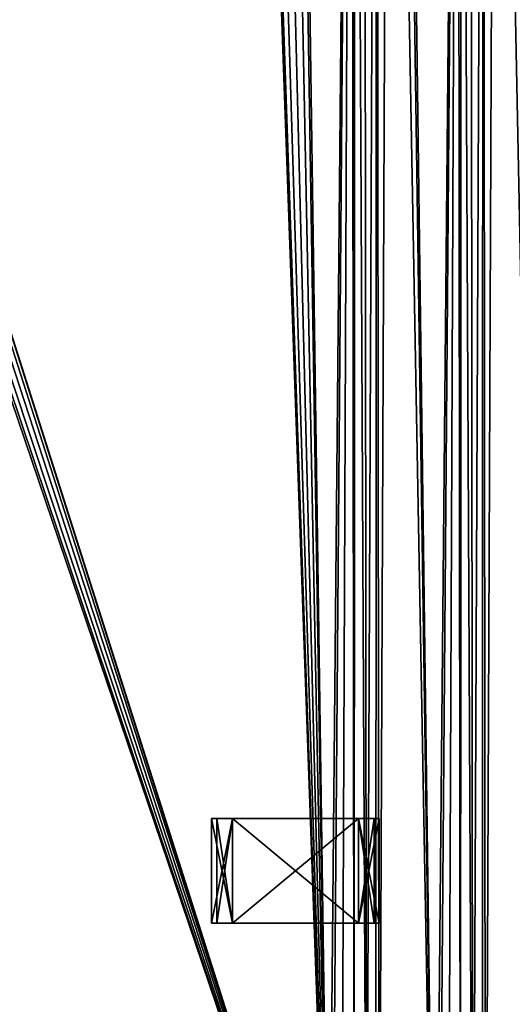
# Model space of a CAD drawing. Extents: x 0 to 185, y 0 to 44.
# Tile 13 of 23: x 173 to 179, y 12 to 23. Entities that reach past the tile are written whole.
import ezdxf

# ---------------------------------------------------------------- set-up
doc = ezdxf.new("R2010")
doc.units = 0
doc.header["$MEASUREMENT"] = 0
doc.layers.get('0').update_dxf_attribs({"color": 13, "linetype": 'CONTINUOUS'})

# ---------------------------------------------------------------- blocks, each defined once
blk = doc.blocks.new('R0805')
for p, q in [((-1.00192, 0.624, 0.603), (-0.75144, 0.624, 0.603)), ((-0.75144, 0.624), (-1.00192, 0.624)), ((-1.00192, 0.624), (-1.00192, 0.624, 0.603)), ((-1.00192, -0.624, 0.603), (-1.00192, 0.624, 0.603)), ((-1.00192, -0.624), (-1.00192, 0.624)), ((-0.75144, 0.624, 0.067), (-0.9393, 0.624, 0.067)), ((-0.9393, 0.624, 0.067), (-0.9393, 0.624, 0.536)), ((-0.9393, 0.624, 0.536), (-0.75144, 0.624, 0.536)), ((-0.9393, -0.624, 0.067), (-0.9393, 0.624, 0.067)), ((-0.75144, 0.624, 0.603), (0.75144, 0.624, 0.603)), ((0.75144, 0.624), (-0.75144, 0.624)), ((-0.75144, 0.624), (-0.75144, 0.624, 0.067)), ((-0.75144, 0.624, 0.536), (-0.75144, 0.624, 0.603)), ((-0.75144, -0.624, 0.603), (-0.75144, 0.624, 0.603)), ((-0.75144, -0.624), (-0.75144, 0.624)), ((-0.75144, -0.624, 0.067), (-0.75144, 0.624, 0.067)), ((-0.75144, -0.624, 0.536), (-0.75144, 0.624, 0.536)), ((0.75144, 0.624, 0.536), (0.9393, 0.624, 0.536)), ((0.9393, 0.624, 0.067), (0.75144, 0.624, 0.067)), ((0.75144, -0.624, 0.536), (0.75144, 0.624, 0.536)), ((0.75144, -0.624, 0.067), (0.75144, 0.624, 0.067)), ((0.75144, -0.624), (0.75144, 0.624)), ((1.00192, 0.624), (0.75144, 0.624)), ((0.75144, 0.624, 0.067), (0.75144, 0.624)), ((0.75144, 0.624, 0.603), (0.75144, 0.624, 0.536)), ((0.75144, 0.624, 0.603), (1.00192, 0.624, 0.603)), ((0.75144, -0.624, 0.603), (0.75144, 0.624, 0.603)), ((0.9393, 0.624, 0.536), (0.9393, 0.624, 0.067)), ((0.9393, -0.624, 0.067), (0.9393, 0.624, 0.067)), ((0.9393, -0.624, 0.536), (0.9393, 0.624, 0.536)), ((1.00192, 0.624, 0.603), (1.00192, 0.624)), ((1.00192, -0.624), (1.00192, 0.624)), ((1.00192, -0.624, 0.603), (1.00192, 0.624, 0.603)), ((-1.00192, -0.624), (-1.00192, -0.624, 0.603)), ((-1.00192, -0.624, 0.603), (-0.75144, -0.624, 0.603)), ((-0.75144, -0.624), (-1.00192, -0.624)), ((-0.9393, -0.624, 0.536), (-0.75144, -0.624, 0.536)), ((-0.9393, -0.624, 0.067), (-0.9393, -0.624, 0.536)), ((-0.75144, -0.624, 0.067), (-0.9393, -0.624, 0.067)), ((-0.75144, -0.624, 0.603), (0.75144, -0.624, 0.603)), ((0.75144, -0.624), (-0.75144, -0.624)), ((-0.75144, -0.624, 0.536), (-0.75144, -0.624, 0.603)), ((-0.75144, -0.624), (-0.75144, -0.624, 0.067)), ((1.00192, -0.624), (0.75144, -0.624)), ((0.75144, -0.624, 0.603), (1.00192, -0.624, 0.603)), ((0.75144, -0.624, 0.067), (0.75144, -0.624)), ((0.9393, -0.624, 0.067), (0.75144, -0.624, 0.067)), ((0.75144, -0.624, 0.536), (0.9393, -0.624, 0.536)), ((0.75144, -0.624, 0.603), (0.75144, -0.624, 0.536)), ((0.9393, -0.624, 0.536), (0.9393, -0.624, 0.067)), ((1.00192, -0.624, 0.603), (1.00192, -0.624))]:
    blk.add_line(p, q)
at = {"color": 9}
blk.add_line((-0.9393, -0.624, 0.536), (-0.9393, 0.624, 0.536), dxfattribs=at)
mesh = blk.add_polyface(dxfattribs=at)
corners = [(-1.00192, 0.624), (-0.9393, 0.624, 0.067), (-0.75144, 0.624), (-1.00192, 0.624, 0.603), (-0.9393, 0.624, 0.536), (-0.75144, 0.624, 0.536), (-0.75144, 0.624, 0.603), (-0.75144, 0.624, 0.067)]
mesh.append_faces([[corners[k] for k in face] for face in [(5, 3, 6)]], dxfattribs={"vtx0": -1, "color": 9})
mesh.append_faces([[corners[k] for k in face] for face in [(0, 1, 2), (1, 3, 4), (4, 3, 5)]], dxfattribs={"vtx0": -1, "vtx1": -1, "color": 9})
mesh.append_faces([[corners[k] for k in face] for face in [(1, 0, 3)]], dxfattribs={"vtx0": -1, "vtx2": -1, "color": 9})
mesh.append_faces([[corners[k] for k in face] for face in [(7, 2, 1)]], dxfattribs={"vtx1": -1, "color": 9})
mesh = blk.add_polyface(dxfattribs=at)
corners = [(-0.75144, -0.624, 0.603), (-1.00192, 0.624, 0.603), (-1.00192, -0.624, 0.603), (-0.75144, 0.624, 0.603)]
mesh.append_faces([[corners[k] for k in face] for face in [(0, 1, 2), (1, 0, 3)]], dxfattribs={"vtx0": -1, "color": 9})
mesh = blk.add_polyface(dxfattribs=at)
corners = [(-0.75144, 0.624), (-1.00192, -0.624), (-1.00192, 0.624), (-0.75144, -0.624)]
mesh.append_faces([[corners[k] for k in face] for face in [(0, 1, 2), (1, 0, 3)]], dxfattribs={"vtx0": -1, "color": 9})
at = {"color": 254}
mesh = blk.add_polyface(dxfattribs=at)
corners = [(-1.00192, 0.624, 0.603), (-1.00192, -0.624), (-1.00192, -0.624, 0.603), (-1.00192, 0.624)]
mesh.append_faces([[corners[k] for k in face] for face in [(0, 1, 2), (1, 0, 3)]], dxfattribs={"vtx0": -1, "color": 254})
at = {"color": 7}
mesh = blk.add_polyface(dxfattribs=at)
corners = [(-0.75144, 0.624, 0.603), (0.75144, 0.624, 0.536), (-0.75144, 0.624, 0.536), (0.75144, 0.624, 0.603), (-0.9393, 0.624, 0.536), (-0.75144, 0.624, 0.067), (-0.9393, 0.624, 0.067), (0.75144, 0.624, 0.067), (0.9393, 0.624, 0.067), (0.9393, 0.624, 0.536), (0.75144, 0.624), (-0.75144, 0.624)]
mesh.append_faces([[corners[k] for k in face] for face in [(1, 0, 3), (4, 5, 6), (5, 10, 11)]], dxfattribs={"vtx0": -1, "color": 7})
mesh.append_faces([[corners[k] for k in face] for face in [(0, 1, 2), (7, 4, 8), (8, 4, 9), (9, 2, 1), (10, 5, 7)]], dxfattribs={"vtx0": -1, "vtx1": -1, "color": 7})
mesh.append_faces([[corners[k] for k in face] for face in [(5, 4, 7)]], dxfattribs={"vtx0": -1, "vtx1": -1, "vtx2": -1, "color": 7})
mesh.append_faces([[corners[k] for k in face] for face in [(9, 4, 2)]], dxfattribs={"vtx0": -1, "vtx2": -1, "color": 7})
mesh = blk.add_polyface()
corners = [(-0.75144, 0.624, 0.536), (-0.9393, -0.624, 0.536), (-0.9393, 0.624, 0.536), (-0.75144, -0.624, 0.536)]
mesh.append_faces([[corners[k] for k in face] for face in [(0, 1, 2), (1, 0, 3)]], dxfattribs={"vtx0": -1})
mesh = blk.add_polyface()
corners = [(-0.9393, 0.624, 0.067), (-0.9393, -0.624, 0.536), (-0.9393, -0.624, 0.067), (-0.9393, 0.624, 0.536)]
mesh.append_faces([[corners[k] for k in face] for face in [(0, 1, 2), (1, 0, 3)]], dxfattribs={"vtx0": -1})
mesh = blk.add_polyface()
corners = [(-0.75144, -0.624, 0.067), (-0.9393, 0.624, 0.067), (-0.9393, -0.624, 0.067), (-0.75144, 0.624, 0.067)]
mesh.append_faces([[corners[k] for k in face] for face in [(0, 1, 2), (1, 0, 3)]], dxfattribs={"vtx0": -1})
at = {"color": 250}
mesh = blk.add_polyface(dxfattribs=at)
corners = [(0.75144, -0.624, 0.603), (-0.75144, 0.624, 0.603), (-0.75144, -0.624, 0.603), (0.75144, 0.624, 0.603)]
mesh.append_faces([[corners[k] for k in face] for face in [(0, 1, 2), (1, 0, 3)]], dxfattribs={"vtx0": -1, "color": 250})
at = {"color": 7}
mesh = blk.add_polyface(dxfattribs=at)
corners = [(0.75144, 0.624), (-0.75144, -0.624), (-0.75144, 0.624), (0.75144, -0.624)]
mesh.append_faces([[corners[k] for k in face] for face in [(0, 1, 2), (1, 0, 3)]], dxfattribs={"vtx0": -1, "color": 7})
mesh = blk.add_polyface()
corners = [(-0.75144, 0.624, 0.536), (-0.75144, -0.624, 0.603), (-0.75144, -0.624, 0.536), (-0.75144, 0.624, 0.603)]
mesh.append_faces([[corners[k] for k in face] for face in [(0, 1, 2), (1, 0, 3)]], dxfattribs={"vtx0": -1})
mesh = blk.add_polyface()
corners = [(-0.75144, 0.624), (-0.75144, -0.624, 0.067), (-0.75144, -0.624), (-0.75144, 0.624, 0.067)]
mesh.append_faces([[corners[k] for k in face] for face in [(0, 1, 2), (1, 0, 3)]], dxfattribs={"vtx0": -1})
mesh = blk.add_polyface()
corners = [(0.75144, 0.624, 0.536), (0.75144, -0.624, 0.603), (0.75144, -0.624, 0.536), (0.75144, 0.624, 0.603)]
mesh.append_faces([[corners[k] for k in face] for face in [(0, 1, 2), (1, 0, 3)]], dxfattribs={"vtx0": -1})
at = {"color": 9}
mesh = blk.add_polyface(dxfattribs=at)
corners = [(0.75144, 0.624, 0.603), (0.9393, 0.624, 0.536), (0.75144, 0.624, 0.536), (0.75144, 0.624, 0.067), (1.00192, 0.624), (0.75144, 0.624), (0.9393, 0.624, 0.067), (1.00192, 0.624, 0.603)]
mesh.append_faces([[corners[k] for k in face] for face in [(0, 1, 2), (3, 4, 5)]], dxfattribs={"vtx0": -1, "color": 9})
mesh.append_faces([[corners[k] for k in face] for face in [(4, 6, 7), (7, 1, 0)]], dxfattribs={"vtx0": -1, "vtx1": -1, "color": 9})
mesh.append_faces([[corners[k] for k in face] for face in [(4, 3, 6), (7, 6, 1)]], dxfattribs={"vtx0": -1, "vtx2": -1, "color": 9})
mesh = blk.add_polyface(dxfattribs=at)
corners = [(1.00192, 0.624), (0.75144, -0.624), (0.75144, 0.624), (1.00192, -0.624)]
mesh.append_faces([[corners[k] for k in face] for face in [(0, 1, 2), (1, 0, 3)]], dxfattribs={"vtx0": -1, "color": 9})
mesh = blk.add_polyface()
corners = [(0.75144, 0.624, 0.067), (0.75144, -0.624), (0.75144, -0.624, 0.067), (0.75144, 0.624)]
mesh.append_faces([[corners[k] for k in face] for face in [(0, 1, 2), (1, 0, 3)]], dxfattribs={"vtx0": -1})
mesh = blk.add_polyface()
corners = [(0.9393, -0.624, 0.067), (0.75144, 0.624, 0.067), (0.75144, -0.624, 0.067), (0.9393, 0.624, 0.067)]
mesh.append_faces([[corners[k] for k in face] for face in [(0, 1, 2), (1, 0, 3)]], dxfattribs={"vtx0": -1})
mesh = blk.add_polyface()
corners = [(0.9393, 0.624, 0.536), (0.75144, -0.624, 0.536), (0.75144, 0.624, 0.536), (0.9393, -0.624, 0.536)]
mesh.append_faces([[corners[k] for k in face] for face in [(0, 1, 2), (1, 0, 3)]], dxfattribs={"vtx0": -1})
mesh = blk.add_polyface(dxfattribs=at)
corners = [(1.00192, -0.624, 0.603), (0.75144, 0.624, 0.603), (0.75144, -0.624, 0.603), (1.00192, 0.624, 0.603)]
mesh.append_faces([[corners[k] for k in face] for face in [(0, 1, 2), (1, 0, 3)]], dxfattribs={"vtx0": -1, "color": 9})
mesh = blk.add_polyface()
corners = [(0.9393, 0.624, 0.536), (0.9393, -0.624, 0.067), (0.9393, -0.624, 0.536), (0.9393, 0.624, 0.067)]
mesh.append_faces([[corners[k] for k in face] for face in [(0, 1, 2), (1, 0, 3)]], dxfattribs={"vtx0": -1})
mesh = blk.add_polyface(dxfattribs=at)
corners = [(1.00192, 0.624), (1.00192, -0.624, 0.603), (1.00192, -0.624), (1.00192, 0.624, 0.603)]
mesh.append_faces([[corners[k] for k in face] for face in [(0, 1, 2), (1, 0, 3)]], dxfattribs={"vtx0": -1, "color": 9})
mesh = blk.add_polyface(dxfattribs=at)
corners = [(-0.75144, -0.624, 0.603), (-0.9393, -0.624, 0.536), (-0.75144, -0.624, 0.536), (-0.75144, -0.624, 0.067), (-1.00192, -0.624), (-0.75144, -0.624), (-0.9393, -0.624, 0.067), (-1.00192, -0.624, 0.603)]
mesh.append_faces([[corners[k] for k in face] for face in [(0, 1, 2), (3, 4, 5)]], dxfattribs={"vtx0": -1, "color": 9})
mesh.append_faces([[corners[k] for k in face] for face in [(4, 6, 7), (7, 1, 0)]], dxfattribs={"vtx0": -1, "vtx1": -1, "color": 9})
mesh.append_faces([[corners[k] for k in face] for face in [(4, 3, 6), (7, 6, 1)]], dxfattribs={"vtx0": -1, "vtx2": -1, "color": 9})
at = {"color": 7}
mesh = blk.add_polyface(dxfattribs=at)
corners = [(0.9393, -0.624, 0.536), (0.75144, -0.624, 0.067), (0.9393, -0.624, 0.067), (0.75144, -0.624, 0.603), (-0.75144, -0.624, 0.536), (0.75144, -0.624, 0.536), (-0.75144, -0.624, 0.603), (-0.75144, -0.624), (0.75144, -0.624), (-0.75144, -0.624, 0.067), (-0.9393, -0.624, 0.067), (-0.9393, -0.624, 0.536)]
mesh.append_faces([[corners[k] for k in face] for face in [(0, 1, 2), (4, 3, 6), (1, 7, 8)]], dxfattribs={"vtx0": -1, "color": 7})
mesh.append_faces([[corners[k] for k in face] for face in [(3, 4, 5), (7, 1, 9), (9, 1, 10), (10, 1, 11), (11, 5, 4)]], dxfattribs={"vtx0": -1, "vtx1": -1, "color": 7})
mesh.append_faces([[corners[k] for k in face] for face in [(11, 1, 0)]], dxfattribs={"vtx0": -1, "vtx1": -1, "vtx2": -1, "color": 7})
mesh.append_faces([[corners[k] for k in face] for face in [(11, 0, 5)]], dxfattribs={"vtx0": -1, "vtx2": -1, "color": 7})
at = {"color": 9}
mesh = blk.add_polyface(dxfattribs=at)
corners = [(1.00192, -0.624), (0.9393, -0.624, 0.067), (0.75144, -0.624), (1.00192, -0.624, 0.603), (0.9393, -0.624, 0.536), (0.75144, -0.624, 0.536), (0.75144, -0.624, 0.603), (0.75144, -0.624, 0.067)]
mesh.append_faces([[corners[k] for k in face] for face in [(5, 3, 6)]], dxfattribs={"vtx0": -1, "color": 9})
mesh.append_faces([[corners[k] for k in face] for face in [(0, 1, 2), (1, 3, 4), (4, 3, 5)]], dxfattribs={"vtx0": -1, "vtx1": -1, "color": 9})
mesh.append_faces([[corners[k] for k in face] for face in [(1, 0, 3)]], dxfattribs={"vtx0": -1, "vtx2": -1, "color": 9})
mesh.append_faces([[corners[k] for k in face] for face in [(7, 2, 1)]], dxfattribs={"vtx1": -1, "color": 9})

msp = doc.modelspace()

# ---------------------------------------------------------------- block references
msp.add_blockref('R0805', (176.53, 13.34, 0.8))

# ---------------------------------------------------------------- meshes
at = {"color": 7}
mesh = msp.add_polyface(dxfattribs=at)
corners = [(0, 43.5, 0.8), (7.5, 37.27, 0.8), (185, 43.5, 0.8), (7.65, 37.23, 0.8), (7.76, 37.12, 0.8), (7.8, 36.97, 0.8), (18.5, 37.27, 0.8), (18.65, 37.23, 0.8), (18.76, 37.12, 0.8), (18.8, 36.97, 0.8), (19.77, 36, 0.8), (19.92, 35.96, 0.8), (20.03, 35.85, 0.8), (20.07, 35.7, 0.8), (32.5, 32.35, 0.8), (31.575, 32.102, 0.8), (30.898, 31.425, 0.8), (30.65, 30.5, 0.8), (33.425, 32.102, 0.8), (11.65, 22.98, 0.8), (0, 12.5, 0.8), (167.5, 12.5, 0.8), (11.8, 23.02, 0.8), (11.91, 23.13, 0.8), (11.95, 23.28, 0.8), (32.5, 28.65, 0.8), (31.575, 28.898, 0.8), (17.08, 35.44, 0.8), (17.23, 35.4, 0.8), (17.38, 35.44, 0.8), (17.49, 35.55, 0.8), (17.53, 35.7, 0.8), (19.62, 35.44, 0.8), (19.77, 35.4, 0.8), (19.92, 35.44, 0.8), (20.03, 35.55, 0.8), (30.898, 29.575, 0.8), (33.425, 28.898, 0.8), (34.102, 29.575, 0.8), (34.35, 30.5, 0.8)]
mesh.append_faces([[corners[k] for k in face] for face in [(0, 1, 2), (14, 13, 15), (15, 13, 16), (16, 13, 17), (19, 21, 22), (22, 21, 23), (23, 21, 24), (27, 26, 28), (28, 26, 29), (29, 26, 30), (30, 26, 31), (32, 26, 33), (33, 26, 34), (34, 26, 35), (35, 26, 13), (25, 21, 37), (37, 21, 38), (38, 21, 39)]], dxfattribs={"vtx0": -1, "vtx1": -1, "color": 7})
mesh.append_faces([[corners[k] for k in face] for face in [(2, 5, 6), (2, 9, 10), (2, 13, 14), (24, 21, 25), (31, 26, 32)]], dxfattribs={"vtx0": -1, "vtx1": -1, "vtx2": -1, "color": 7})
mesh.append_faces([[corners[k] for k in face] for face in [(2, 1, 3), (2, 3, 4), (2, 4, 5), (2, 6, 7), (2, 7, 8), (2, 8, 9), (2, 10, 11), (2, 11, 12), (2, 12, 13), (2, 14, 18), (19, 20, 21), (24, 25, 26), (13, 26, 36), (13, 36, 17)]], dxfattribs={"vtx0": -1, "vtx2": -1, "color": 7})
mesh = msp.add_polyface(dxfattribs=at)
corners = [(7.5, 37.27, -0.8), (0, 43.5, -0.8), (185, 43.5, -0.8), (7.65, 37.23, -0.8), (7.76, 37.12, -0.8), (7.8, 36.97, -0.8), (18.5, 37.27, -0.8), (18.65, 37.23, -0.8), (18.76, 37.12, -0.8), (18.8, 36.97, -0.8), (19.77, 36, -0.8), (19.92, 35.96, -0.8), (20.03, 35.85, -0.8), (20.07, 35.7, -0.8), (32.5, 32.35, -0.8), (31.575, 32.102, -0.8), (30.898, 31.425, -0.8), (30.65, 30.5, -0.8), (33.425, 32.102, -0.8), (0, 12.5, -0.8), (11.65, 22.98, -0.8), (167.5, 12.5, -0.8), (11.8, 23.02, -0.8), (11.91, 23.13, -0.8), (11.95, 23.28, -0.8), (32.5, 28.65, -0.8), (31.575, 28.898, -0.8), (17.08, 35.44, -0.8), (17.23, 35.4, -0.8), (17.38, 35.44, -0.8), (17.49, 35.55, -0.8), (17.53, 35.7, -0.8), (19.62, 35.44, -0.8), (19.77, 35.4, -0.8), (19.92, 35.44, -0.8), (20.03, 35.55, -0.8), (30.898, 29.575, -0.8), (33.425, 28.898, -0.8), (34.102, 29.575, -0.8), (34.35, 30.5, -0.8)]
mesh.append_faces([[corners[k] for k in face] for face in [(0, 2, 3), (3, 2, 4), (4, 2, 5), (6, 2, 7), (7, 2, 8), (8, 2, 9), (10, 2, 11), (11, 2, 12), (12, 2, 13), (14, 2, 18), (19, 20, 21), (25, 24, 26), (26, 13, 36), (36, 13, 17)]], dxfattribs={"vtx0": -1, "vtx1": -1, "color": 7})
mesh.append_faces([[corners[k] for k in face] for face in [(5, 2, 6), (9, 2, 10), (13, 2, 14), (21, 24, 25), (26, 31, 32)]], dxfattribs={"vtx0": -1, "vtx1": -1, "vtx2": -1, "color": 7})
mesh.append_faces([[corners[k] for k in face] for face in [(0, 1, 2), (13, 14, 15), (13, 15, 16), (13, 16, 17), (21, 20, 22), (21, 22, 23), (21, 23, 24), (26, 27, 28), (26, 28, 29), (26, 29, 30), (26, 30, 31), (26, 32, 33), (26, 33, 34), (26, 34, 35), (26, 35, 13), (21, 25, 37), (21, 37, 38), (21, 38, 39)]], dxfattribs={"vtx0": -1, "vtx2": -1, "color": 7})
mesh = msp.add_polyface(dxfattribs=at)
corners = [(185, 43.5, 0.8), (33.425, 32.102, 0.8), (34.102, 31.425, 0.8), (34.35, 30.5, 0.8), (166.35, 37.23, 0.8), (151.575, 32.102, 0.8), (150.898, 31.425, 0.8), (150.65, 30.5, 0.8), (152.5, 32.35, 0.8), (153.425, 32.102, 0.8), (154.102, 31.425, 0.8), (154.35, 30.5, 0.8), (166.24, 37.12, 0.8), (164.97, 35.85, 0.8), (164.93, 35.7, 0.8), (161.94, 24.13, 0.8), (161.94, 16.51, 0.8), (161.98, 24.28, 0.8), (167.5, 12.5, 0.8), (162.09, 16.25, 0.8), (161.98, 16.36, 0.8), (150.898, 29.575, 0.8), (151.575, 28.898, 0.8), (152.5, 28.65, 0.8), (153.425, 28.898, 0.8), (154.102, 29.575, 0.8), (161.98, 16.66, 0.8), (161.98, 23.98, 0.8), (162.09, 16.77, 0.8), (162.09, 23.87, 0.8), (162.24, 16.81, 0.8), (162.24, 23.83, 0.8), (162.39, 16.77, 0.8), (162.39, 23.87, 0.8), (162.5, 16.66, 0.8), (162.5, 23.98, 0.8), (162.54, 16.51, 0.8), (162.54, 24.13, 0.8)]
mesh.append_faces([[corners[k] for k in face] for face in [(5, 3, 6), (6, 3, 7), (4, 11, 12), (13, 11, 14), (21, 20, 22), (22, 20, 23), (23, 20, 24), (24, 20, 25), (25, 20, 11), (26, 15, 16), (15, 26, 27), (27, 28, 29), (29, 30, 31), (31, 32, 33), (33, 34, 35), (35, 36, 37)]], dxfattribs={"vtx0": -1, "vtx1": -1, "color": 7})
mesh.append_faces([[corners[k] for k in face] for face in [(0, 3, 4), (4, 3, 5), (12, 11, 13), (14, 11, 15), (15, 11, 16), (3, 18, 19), (3, 20, 21)]], dxfattribs={"vtx0": -1, "vtx1": -1, "vtx2": -1, "color": 7})
mesh.append_faces([[corners[k] for k in face] for face in [(0, 1, 2), (0, 2, 3), (4, 5, 8), (4, 8, 9), (4, 9, 10), (4, 10, 11), (14, 15, 17), (3, 19, 20), (3, 21, 7), (11, 20, 16), (27, 26, 28), (29, 28, 30), (31, 30, 32), (33, 32, 34), (35, 34, 36)]], dxfattribs={"vtx0": -1, "vtx2": -1, "color": 7})
mesh = msp.add_polyface(dxfattribs=at)
corners = [(33.425, 32.102, -0.8), (185, 43.5, -0.8), (34.102, 31.425, -0.8), (34.35, 30.5, -0.8), (166.35, 37.23, -0.8), (151.575, 32.102, -0.8), (150.898, 31.425, -0.8), (150.65, 30.5, -0.8), (152.5, 32.35, -0.8), (153.425, 32.102, -0.8), (154.102, 31.425, -0.8), (154.35, 30.5, -0.8), (166.24, 37.12, -0.8), (164.97, 35.85, -0.8), (164.93, 35.7, -0.8), (161.94, 24.13, -0.8), (161.98, 24.28, -0.8), (167.5, 12.5, -0.8), (162.09, 16.25, -0.8), (161.98, 16.36, -0.8), (150.898, 29.575, -0.8), (151.575, 28.898, -0.8), (152.5, 28.65, -0.8), (153.425, 28.898, -0.8), (154.102, 29.575, -0.8), (161.94, 16.51, -0.8), (161.98, 23.98, -0.8), (161.98, 16.66, -0.8), (162.09, 23.87, -0.8), (162.09, 16.77, -0.8), (162.24, 23.83, -0.8), (162.24, 16.81, -0.8), (162.39, 23.87, -0.8), (162.39, 16.77, -0.8), (162.5, 23.98, -0.8), (162.5, 16.66, -0.8), (162.54, 24.13, -0.8), (162.54, 16.51, -0.8)]
mesh.append_faces([[corners[k] for k in face] for face in [(0, 1, 2), (2, 1, 3), (5, 4, 8), (8, 4, 9), (9, 4, 10), (10, 4, 11), (15, 14, 16), (18, 3, 19), (20, 3, 7), (19, 11, 25), (26, 25, 15), (25, 26, 27), (27, 28, 29), (29, 30, 31), (31, 32, 33), (33, 34, 35), (35, 36, 37)]], dxfattribs={"vtx0": -1, "vtx1": -1, "color": 7})
mesh.append_faces([[corners[k] for k in face] for face in [(3, 1, 4), (3, 4, 5), (11, 12, 13), (11, 14, 15), (17, 3, 18), (19, 3, 20), (25, 11, 15)]], dxfattribs={"vtx0": -1, "vtx1": -1, "vtx2": -1, "color": 7})
mesh.append_faces([[corners[k] for k in face] for face in [(3, 5, 6), (3, 6, 7), (11, 4, 12), (11, 13, 14), (19, 20, 21), (19, 21, 22), (19, 22, 23), (19, 23, 24), (19, 24, 11), (27, 26, 28), (29, 28, 30), (31, 30, 32), (33, 32, 34), (35, 34, 36)]], dxfattribs={"vtx0": -1, "vtx2": -1, "color": 7})
mesh = msp.add_polyface(dxfattribs=at)
corners = [(168.07, 35.7, 0.8), (176.93, 7.81, 0.8), (175.93, 35.7, 0.8), (164.93, 35.7, 0.8), (161.98, 24.28, 0.8), (162.09, 24.39, 0.8), (162.24, 24.43, 0.8), (162.39, 24.39, 0.8), (162.5, 24.28, 0.8), (162.54, 24.13, 0.8), (166.24, 37.12, 0.8), (164.97, 35.85, 0.8), (165.08, 35.96, 0.8), (165.23, 36, 0.8), (165.38, 35.96, 0.8), (165.49, 35.85, 0.8), (165.53, 35.7, 0.8), (166.2, 36.97, 0.8), (185, 43.5, 0.8), (166.35, 37.23, 0.8), (166.5, 37.27, 0.8), (166.65, 37.23, 0.8), (166.76, 37.12, 0.8), (166.8, 36.97, 0.8), (167.62, 35.96, 0.8), (167.51, 35.85, 0.8), (167.47, 35.7, 0.8), (167.77, 36, 0.8), (167.92, 35.96, 0.8), (175.97, 35.85, 0.8), (167.5, 12.5, 0.8), (164.97, 35.55, 0.8), (165.08, 35.44, 0.8), (165.23, 35.4, 0.8), (165.38, 35.44, 0.8), (165.49, 35.55, 0.8), (166.24, 36.82, 0.8), (166.35, 36.71, 0.8), (166.5, 36.67, 0.8), (166.65, 36.71, 0.8), (166.76, 36.82, 0.8), (167.51, 35.55, 0.8)]
mesh.append_faces([[corners[k] for k in face] for face in [(10, 16, 17), (24, 23, 25), (25, 23, 26), (29, 0, 2), (3, 30, 31), (31, 30, 32), (32, 30, 33), (33, 30, 34), (34, 30, 35), (35, 30, 16), (17, 30, 36), (36, 30, 37), (37, 30, 38), (38, 30, 39), (39, 30, 40), (40, 30, 23), (26, 30, 41)]], dxfattribs={"vtx0": -1, "vtx1": -1, "color": 7})
mesh.append_faces([[corners[k] for k in face] for face in [(0, 1, 2), (18, 23, 24), (16, 30, 17), (23, 30, 26)]], dxfattribs={"vtx0": -1, "vtx1": -1, "vtx2": -1, "color": 7})
mesh.append_faces([[corners[k] for k in face] for face in [(3, 4, 5), (3, 5, 6), (3, 6, 7), (3, 7, 8), (3, 8, 9), (10, 11, 12), (10, 12, 13), (10, 13, 14), (10, 14, 15), (10, 15, 16), (18, 19, 20), (18, 20, 21), (18, 21, 22), (18, 22, 23), (18, 24, 27), (18, 27, 28)]], dxfattribs={"vtx0": -1, "vtx2": -1, "color": 7})
mesh = msp.add_polyface(dxfattribs=at)
corners = [(161.98, 24.28, -0.8), (164.93, 35.7, -0.8), (162.09, 24.39, -0.8), (162.24, 24.43, -0.8), (162.39, 24.39, -0.8), (162.5, 24.28, -0.8), (162.54, 24.13, -0.8), (164.97, 35.85, -0.8), (166.24, 37.12, -0.8), (165.08, 35.96, -0.8), (165.23, 36, -0.8), (165.38, 35.96, -0.8), (165.49, 35.85, -0.8), (165.53, 35.7, -0.8), (166.2, 36.97, -0.8), (166.35, 37.23, -0.8), (185, 43.5, -0.8), (166.5, 37.27, -0.8), (166.65, 37.23, -0.8), (166.76, 37.12, -0.8), (166.8, 36.97, -0.8), (167.62, 35.96, -0.8), (167.51, 35.85, -0.8), (167.47, 35.7, -0.8), (167.77, 36, -0.8), (167.92, 35.96, -0.8), (168.07, 35.7, -0.8), (175.97, 35.85, -0.8), (175.93, 35.7, -0.8), (167.5, 12.5, -0.8), (164.97, 35.55, -0.8), (165.08, 35.44, -0.8), (165.23, 35.4, -0.8), (165.38, 35.44, -0.8), (165.49, 35.55, -0.8), (166.24, 36.82, -0.8), (166.35, 36.71, -0.8), (166.5, 36.67, -0.8), (166.65, 36.71, -0.8), (166.76, 36.82, -0.8), (167.51, 35.55, -0.8), (176.93, 7.81, -0.8)]
mesh.append_faces([[corners[k] for k in face] for face in [(0, 1, 2), (2, 1, 3), (3, 1, 4), (4, 1, 5), (5, 1, 6), (7, 8, 9), (9, 8, 10), (10, 8, 11), (11, 8, 12), (12, 8, 13), (15, 16, 17), (17, 16, 18), (18, 16, 19), (19, 16, 20), (21, 16, 24), (24, 16, 25)]], dxfattribs={"vtx0": -1, "vtx1": -1, "color": 7})
mesh.append_faces([[corners[k] for k in face] for face in [(20, 16, 21), (29, 13, 14), (29, 20, 23), (41, 26, 28)]], dxfattribs={"vtx0": -1, "vtx1": -1, "vtx2": -1, "color": 7})
mesh.append_faces([[corners[k] for k in face] for face in [(13, 8, 14), (20, 21, 22), (20, 22, 23), (26, 27, 28), (29, 1, 30), (29, 30, 31), (29, 31, 32), (29, 32, 33), (29, 33, 34), (29, 34, 13), (29, 14, 35), (29, 35, 36), (29, 36, 37), (29, 37, 38), (29, 38, 39), (29, 39, 20), (29, 23, 40)]], dxfattribs={"vtx0": -1, "vtx2": -1, "color": 7})
mesh = msp.add_polyface(dxfattribs=at)
corners = [(167.5, 12.5, 0.8), (176.97, 7.66, 0.8), (167.51, 35.55, 0.8), (167.62, 35.44, 0.8), (167.77, 35.4, 0.8), (167.92, 35.44, 0.8), (168.03, 35.55, 0.8), (168.07, 35.7, 0.8), (176.93, 7.81, 0.8), (175.93, 35.7, 0.8), (175.97, 35.55, 0.8), (176.08, 35.44, 0.8), (176.23, 35.4, 0.8), (176.38, 35.44, 0.8), (176.49, 35.55, 0.8), (176.53, 35.7, 0.8), (177.53, 7.81, 0.8), (178.2, 6.54, 0.8), (177.65, 36.71, 0.8), (178.8, 6.54, 0.8), (179.47, 7.81, 0.8), (178.92, 35.44, 0.8), (179.03, 35.55, 0.8), (182.19, 22.71, 0.8), (185, 0, 0.8), (182.23, 22.86, 0.8), (177.2, 36.97, 0.8), (176.97, 7.96, 0.8), (177.08, 8.07, 0.8), (178.47, 35.7, 0.8), (178.24, 6.69, 0.8), (178.35, 6.8, 0.8), (181.63, 22.86, 0.8), (179.07, 35.7, 0.8), (185, 43.5, 0.8), (178.5, 6.84, 0.8), (178.51, 35.55, 0.8), (178.65, 6.8, 0.8), (178.62, 35.44, 0.8), (178.77, 35.4, 0.8), (178.76, 6.69, 0.8), (177.23, 8.11, 0.8), (177.24, 36.82, 0.8), (177.38, 8.07, 0.8), (177.5, 36.67, 0.8), (177.49, 7.96, 0.8), (162.54, 16.51, 0.8), (162.54, 24.13, 0.8), (164.93, 35.7, 0.8)]
mesh.append_faces([[corners[k] for k in face] for face in [(2, 1, 3), (3, 1, 4), (4, 1, 5), (5, 1, 6), (6, 1, 7), (9, 8, 10), (10, 8, 11), (11, 8, 12), (12, 8, 13), (13, 8, 14), (14, 8, 15), (21, 20, 22), (23, 24, 25), (34, 25, 24), (35, 29, 31), (29, 35, 36), (36, 37, 38), (38, 37, 39), (39, 19, 21), (41, 26, 28)]], dxfattribs={"vtx0": -1, "vtx1": -1, "color": 7})
mesh.append_faces([[corners[k] for k in face] for face in [(0, 1, 2), (16, 17, 18), (19, 20, 21), (32, 33, 20), (46, 0, 47), (47, 0, 48)]], dxfattribs={"vtx0": -1, "vtx1": -1, "vtx2": -1, "color": 7})
mesh.append_faces([[corners[k] for k in face] for face in [(7, 1, 8), (26, 8, 27), (26, 27, 28), (29, 17, 30), (29, 30, 31), (36, 35, 37), (39, 37, 40), (39, 40, 19), (42, 41, 43), (44, 43, 45), (44, 45, 16)]], dxfattribs={"vtx0": -1, "vtx2": -1, "color": 7})
mesh = msp.add_polyface(dxfattribs=at)
corners = [(178.47, 35.7, -0.8), (178.5, 6.84, -0.8), (178.35, 6.8, -0.8), (178.51, 35.55, -0.8), (178.65, 6.8, -0.8), (178.62, 35.44, -0.8), (178.77, 35.4, -0.8), (178.76, 6.69, -0.8), (178.8, 6.54, -0.8), (178.92, 35.44, -0.8), (162.54, 24.13, -0.8), (164.93, 35.7, -0.8), (162.54, 16.51, -0.8), (176.93, 7.81, -0.8), (177.2, 36.97, -0.8), (176.97, 7.96, -0.8), (177.08, 8.07, -0.8), (178.2, 6.54, -0.8), (178.24, 6.69, -0.8), (179.07, 35.7, -0.8), (181.63, 22.86, -0.8), (179.47, 7.81, -0.8), (167.5, 12.5, -0.8), (167.51, 35.55, -0.8), (167.5, 0, -0.8), (176.97, 7.66, -0.8), (167.62, 35.44, -0.8), (167.77, 35.4, -0.8), (167.92, 35.44, -0.8), (168.03, 35.55, -0.8), (168.07, 35.7, -0.8), (175.93, 35.7, -0.8), (175.97, 35.55, -0.8), (176.08, 35.44, -0.8), (176.23, 35.4, -0.8), (176.38, 35.44, -0.8), (176.49, 35.55, -0.8), (176.53, 35.7, -0.8), (177.53, 7.81, -0.8), (177.65, 36.71, -0.8), (179.03, 35.55, -0.8), (185, 0, -0.8), (182.19, 22.71, -0.8), (182.23, 22.86, -0.8), (185, 43.5, -0.8), (177.23, 8.11, -0.8), (177.24, 36.82, -0.8), (177.38, 8.07, -0.8), (177.5, 36.67, -0.8), (177.49, 7.96, -0.8)]
mesh.append_faces([[corners[k] for k in face] for face in [(1, 3, 4), (4, 6, 7), (7, 6, 8), (13, 14, 15), (15, 14, 16), (17, 0, 18), (18, 0, 2), (22, 23, 24), (25, 30, 13), (41, 43, 44), (45, 46, 47), (47, 48, 49), (49, 48, 38)]], dxfattribs={"vtx0": -1, "vtx1": -1, "color": 7})
mesh.append_faces([[corners[k] for k in face] for face in [(10, 11, 12), (19, 20, 21), (22, 12, 11), (17, 38, 39), (21, 8, 9)]], dxfattribs={"vtx0": -1, "vtx1": -1, "vtx2": -1, "color": 7})
mesh.append_faces([[corners[k] for k in face] for face in [(0, 1, 2), (1, 0, 3), (4, 3, 5), (4, 5, 6), (8, 6, 9), (25, 23, 26), (25, 26, 27), (25, 27, 28), (25, 28, 29), (25, 29, 30), (13, 31, 32), (13, 32, 33), (13, 33, 34), (13, 34, 35), (13, 35, 36), (13, 36, 37), (21, 9, 40), (41, 42, 43), (14, 45, 16)]], dxfattribs={"vtx0": -1, "vtx2": -1, "color": 7})
mesh = msp.add_polyface(dxfattribs=at)
corners = [(177.65, 36.71, 0.8), (178.2, 6.54, 0.8), (177.76, 36.82, 0.8), (177.8, 36.97, 0.8), (179.03, 35.55, 0.8), (179.47, 7.81, 0.8), (179.07, 35.7, 0.8), (185, 43.5, 0.8), (167.92, 35.96, 0.8), (168.03, 35.85, 0.8), (168.07, 35.7, 0.8), (177.35, 37.23, 0.8), (177.24, 37.12, 0.8), (175.97, 35.85, 0.8), (176.08, 35.96, 0.8), (176.23, 36, 0.8), (176.38, 35.96, 0.8), (176.49, 35.85, 0.8), (176.53, 35.7, 0.8), (177.2, 36.97, 0.8), (176.93, 7.81, 0.8), (177.5, 37.27, 0.8), (177.65, 37.23, 0.8), (177.76, 37.12, 0.8), (178.51, 35.85, 0.8), (178.47, 35.7, 0.8), (178.62, 35.96, 0.8), (178.77, 36, 0.8), (178.92, 35.96, 0.8), (179.03, 35.85, 0.8), (181.63, 22.86, 0.8), (181.67, 23.01, 0.8), (181.78, 23.12, 0.8), (181.93, 23.16, 0.8), (182.08, 23.12, 0.8), (182.19, 23.01, 0.8), (182.23, 22.86, 0.8), (177.23, 8.11, 0.8), (177.24, 36.82, 0.8), (177.38, 8.07, 0.8), (177.35, 36.71, 0.8), (177.5, 36.67, 0.8), (177.53, 7.81, 0.8)]
mesh.append_faces([[corners[k] for k in face] for face in [(0, 1, 2), (2, 1, 3), (4, 5, 6), (11, 10, 12), (12, 18, 19), (24, 3, 25), (19, 37, 38), (38, 39, 40), (40, 39, 41), (41, 42, 0)]], dxfattribs={"vtx0": -1, "vtx1": -1, "color": 7})
mesh.append_faces([[corners[k] for k in face] for face in [(7, 10, 11), (12, 10, 13), (19, 18, 20), (7, 3, 24), (25, 3, 1), (7, 6, 30)]], dxfattribs={"vtx0": -1, "vtx1": -1, "vtx2": -1, "color": 7})
mesh.append_faces([[corners[k] for k in face] for face in [(7, 8, 9), (7, 9, 10), (12, 13, 14), (12, 14, 15), (12, 15, 16), (12, 16, 17), (12, 17, 18), (7, 11, 21), (7, 21, 22), (7, 22, 23), (7, 23, 3), (7, 24, 26), (7, 26, 27), (7, 27, 28), (7, 28, 29), (7, 29, 6), (7, 30, 31), (7, 31, 32), (7, 32, 33), (7, 33, 34), (7, 34, 35), (7, 35, 36)]], dxfattribs={"vtx0": -1, "vtx2": -1, "color": 7})
mesh = msp.add_polyface(dxfattribs=at)
corners = [(167.92, 35.96, -0.8), (185, 43.5, -0.8), (168.03, 35.85, -0.8), (168.07, 35.7, -0.8), (177.35, 37.23, -0.8), (177.24, 37.12, -0.8), (175.97, 35.85, -0.8), (176.08, 35.96, -0.8), (176.23, 36, -0.8), (176.38, 35.96, -0.8), (176.49, 35.85, -0.8), (176.53, 35.7, -0.8), (177.2, 36.97, -0.8), (176.93, 7.81, -0.8), (177.5, 37.27, -0.8), (177.65, 37.23, -0.8), (177.76, 37.12, -0.8), (177.8, 36.97, -0.8), (178.51, 35.85, -0.8), (178.47, 35.7, -0.8), (178.2, 6.54, -0.8), (178.62, 35.96, -0.8), (178.77, 36, -0.8), (178.92, 35.96, -0.8), (179.03, 35.85, -0.8), (179.07, 35.7, -0.8), (181.63, 22.86, -0.8), (181.67, 23.01, -0.8), (181.78, 23.12, -0.8), (181.93, 23.16, -0.8), (182.08, 23.12, -0.8), (182.19, 23.01, -0.8), (182.23, 22.86, -0.8), (177.65, 36.71, -0.8), (177.76, 36.82, -0.8), (179.47, 7.81, -0.8), (179.03, 35.55, -0.8), (177.23, 8.11, -0.8), (177.24, 36.82, -0.8), (177.38, 8.07, -0.8), (177.35, 36.71, -0.8), (177.5, 36.67, -0.8), (177.53, 7.81, -0.8)]
mesh.append_faces([[corners[k] for k in face] for face in [(0, 1, 2), (2, 1, 3), (6, 5, 7), (7, 5, 8), (8, 5, 9), (9, 5, 10), (10, 5, 11), (4, 1, 14), (14, 1, 15), (15, 1, 16), (16, 1, 17), (18, 1, 21), (21, 1, 22), (22, 1, 23), (23, 1, 24), (24, 1, 25), (26, 1, 27), (27, 1, 28), (28, 1, 29), (29, 1, 30), (30, 1, 31), (31, 1, 32)]], dxfattribs={"vtx0": -1, "vtx1": -1, "color": 7})
mesh.append_faces([[corners[k] for k in face] for face in [(3, 1, 4), (3, 5, 6), (11, 12, 13), (17, 1, 18), (17, 19, 20), (25, 1, 26)]], dxfattribs={"vtx0": -1, "vtx1": -1, "vtx2": -1, "color": 7})
mesh.append_faces([[corners[k] for k in face] for face in [(3, 4, 5), (11, 5, 12), (17, 18, 19), (20, 33, 34), (20, 34, 17), (35, 36, 25), (37, 12, 38), (39, 38, 40), (39, 40, 41), (42, 41, 33)]], dxfattribs={"vtx0": -1, "vtx2": -1, "color": 7})
mesh = msp.add_polyface(dxfattribs=at)
corners = [(179.47, 7.81, -0.8), (181.63, 22.86, -0.8), (179.51, 7.96, -0.8), (179.62, 8.07, -0.8), (179.77, 8.11, -0.8), (179.92, 8.07, -0.8), (180.03, 7.96, -0.8), (180.07, 7.81, -0.8), (167.5, 12.5, -0.8), (162.09, 16.25, -0.8), (162.24, 16.21, -0.8), (162.39, 16.25, -0.8), (162.5, 16.36, -0.8), (162.54, 16.51, -0.8), (167.5, 0, -0.8), (167.51, 35.55, -0.8), (176.97, 7.66, -0.8), (178.24, 6.39, -0.8), (178.35, 6.28, -0.8), (185, 0, -0.8), (177.08, 7.55, -0.8), (177.23, 7.51, -0.8), (177.38, 7.55, -0.8), (177.49, 7.66, -0.8), (177.53, 7.81, -0.8), (178.2, 6.54, -0.8), (178.5, 6.24, -0.8), (178.65, 6.28, -0.8), (178.76, 6.39, -0.8), (178.8, 6.54, -0.8), (179.51, 7.66, -0.8), (179.62, 7.55, -0.8), (179.77, 7.51, -0.8), (179.92, 7.55, -0.8), (180.03, 7.66, -0.8), (181.67, 22.71, -0.8), (181.78, 22.6, -0.8), (181.93, 22.56, -0.8), (182.08, 22.6, -0.8), (182.19, 22.71, -0.8)]
mesh.append_faces([[corners[k] for k in face] for face in [(0, 1, 2), (2, 1, 3), (3, 1, 4), (4, 1, 5), (5, 1, 6), (6, 1, 7), (14, 18, 19), (17, 24, 25), (30, 29, 0)]], dxfattribs={"vtx0": -1, "vtx1": -1, "color": 7})
mesh.append_faces([[corners[k] for k in face] for face in [(14, 15, 16), (14, 16, 17), (19, 29, 30), (19, 7, 1)]], dxfattribs={"vtx0": -1, "vtx1": -1, "vtx2": -1, "color": 7})
mesh.append_faces([[corners[k] for k in face] for face in [(8, 9, 10), (8, 10, 11), (8, 11, 12), (8, 12, 13), (14, 17, 18), (17, 16, 20), (17, 20, 21), (17, 21, 22), (17, 22, 23), (17, 23, 24), (19, 18, 26), (19, 26, 27), (19, 27, 28), (19, 28, 29), (19, 30, 31), (19, 31, 32), (19, 32, 33), (19, 33, 34), (19, 34, 7), (19, 1, 35), (19, 35, 36), (19, 36, 37), (19, 37, 38), (19, 38, 39)]], dxfattribs={"vtx0": -1, "vtx2": -1, "color": 7})
mesh = msp.add_polyface(dxfattribs=at)
corners = [(185, 0, 0.8), (167.5, 12.5, 0.8), (167.5, 0, 0.8), (178.35, 6.28, 0.8), (178.24, 6.39, 0.8), (176.97, 7.66, 0.8), (177.08, 7.55, 0.8), (177.23, 7.51, 0.8), (177.38, 7.55, 0.8), (177.49, 7.66, 0.8), (177.53, 7.81, 0.8), (178.2, 6.54, 0.8), (178.5, 6.24, 0.8), (178.65, 6.28, 0.8), (178.76, 6.39, 0.8), (178.8, 6.54, 0.8), (179.51, 7.66, 0.8), (179.47, 7.81, 0.8), (179.62, 7.55, 0.8), (179.77, 7.51, 0.8), (179.92, 7.55, 0.8), (180.03, 7.66, 0.8), (180.07, 7.81, 0.8), (181.63, 22.86, 0.8), (181.67, 22.71, 0.8), (181.78, 22.6, 0.8), (181.93, 22.56, 0.8), (182.08, 22.6, 0.8), (182.19, 22.71, 0.8), (179.51, 7.96, 0.8), (179.62, 8.07, 0.8), (179.77, 8.11, 0.8), (179.92, 8.07, 0.8), (180.03, 7.96, 0.8), (162.09, 16.25, 0.8), (162.24, 16.21, 0.8), (162.39, 16.25, 0.8), (162.5, 16.36, 0.8), (162.54, 16.51, 0.8)]
mesh.append_faces([[corners[k] for k in face] for face in [(0, 1, 2)]], dxfattribs={"vtx0": -1, "color": 7})
mesh.append_faces([[corners[k] for k in face] for face in [(5, 4, 6), (6, 4, 7), (7, 4, 8), (8, 4, 9), (9, 4, 10), (3, 0, 12), (12, 0, 13), (13, 0, 14), (14, 0, 15), (16, 0, 18), (18, 0, 19), (19, 0, 20), (20, 0, 21), (21, 0, 22), (23, 0, 24), (24, 0, 25), (25, 0, 26), (26, 0, 27), (27, 0, 28), (34, 1, 35), (35, 1, 36), (36, 1, 37), (37, 1, 38)]], dxfattribs={"vtx0": -1, "vtx1": -1, "color": 7})
mesh.append_faces([[corners[k] for k in face] for face in [(1, 0, 3), (1, 4, 5), (15, 0, 16), (22, 0, 23)]], dxfattribs={"vtx0": -1, "vtx1": -1, "vtx2": -1, "color": 7})
mesh.append_faces([[corners[k] for k in face] for face in [(1, 3, 4), (10, 4, 11), (15, 16, 17), (23, 17, 29), (23, 29, 30), (23, 30, 31), (23, 31, 32), (23, 32, 33), (23, 33, 22)]], dxfattribs={"vtx0": -1, "vtx2": -1, "color": 7})

doc.saveas('drawing.dxf')
